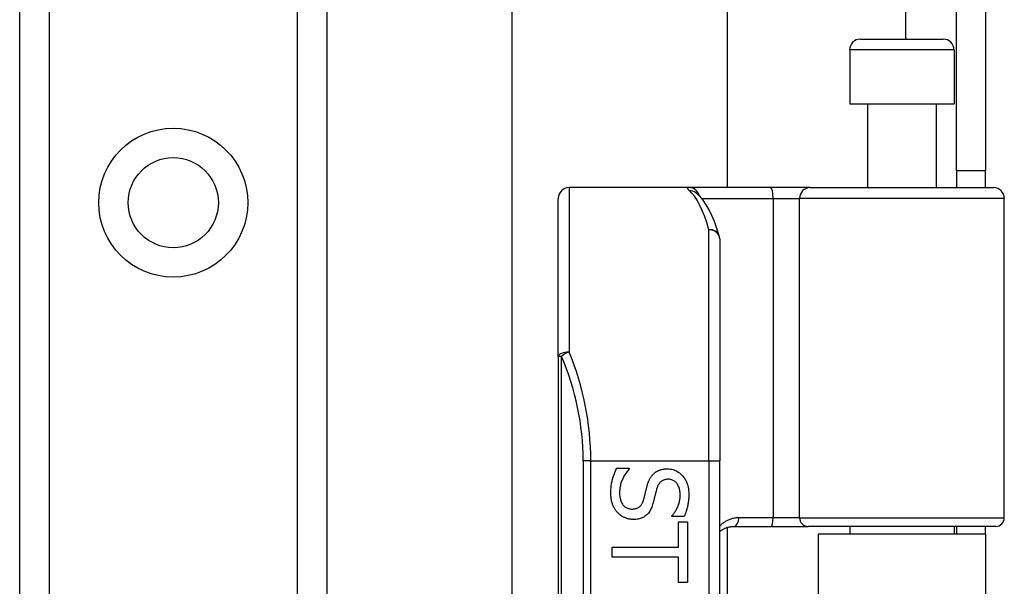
# Model space of a CAD drawing. Header units: inches. Extents: x 3.3 to 80.3, y 4.6 to 43.1.
# Tile 29 of 80: x 17.4 to 19.2, y 17.7 to 18.8. Entities that reach past the tile are written whole.
import ezdxf

# ---------------------------------------------------------------- set-up
doc = ezdxf.new("R2010")
doc.units = ezdxf.units.IN
doc.header["$MEASUREMENT"] = 0
doc.layers.add('Visible Edges(ANSI)', color=7, linetype='Continuous', lineweight=25)
doc.layers.add('Visible Tangent Edges(ANSI)', color=7, linetype='Continuous', lineweight=25)

msp = doc.modelspace()

# ---------------------------------------------------------------- linework, layer by layer
at = {"layer": 'Visible Edges(ANSI)'}
for p, q in [((17.4051, 14.1755), (17.4051, 31.5613)), ((17.9671, 31.5613), (17.9671, 14.1755)), ((18.306, 17.6518), (18.306, 28.0849)), ((18.6997, 27.2699), (18.6997, 18.4669)), ((19.1191, 18.4979), (19.1191, 18.8099)), ((19.1721, 18.8099), (19.1721, 18.4979)), ((18.9433, 18.7385), (19.0949, 18.7385)), ((18.9237, 18.7189), (18.9237, 18.6204)), ((19.1146, 18.7189), (19.1146, 18.6204)), ((18.9237, 18.6204), (19.1146, 18.6204)), ((18.9561, 18.6204), (18.9561, 18.4669)), ((19.0821, 18.6204), (19.0821, 18.4669)), ((19.1191, 18.4979), (19.1721, 18.4979)), ((19.1191, 18.4979), (19.1191, 18.4669)), ((19.1721, 18.4669), (19.1721, 18.4979)), ((18.6298, 18.4669), (18.4103, 18.4669)), ((18.7792, 18.4669), (18.6298, 18.4669)), ((18.8516, 18.4669), (18.7792, 18.4669)), ((18.8516, 18.4669), (19.187, 18.4669)), ((18.6425, 18.4575), (18.642, 18.4578)), ((18.3906, 18.158), (18.3906, 18.4472)), ((19.2066, 17.8626), (19.2066, 18.4472)), ((18.6859, 18.3732), (18.6859, 17.9669)), ((18.3906, 18.158), (18.3906, 16.2758)), ((18.6859, 16.4669), (18.6859, 17.9669)), ((18.4975, 17.9532), (18.5205, 17.9532)), ((18.5205, 17.9532), (18.5205, 17.9518)), ((18.5986, 17.8648), (18.5986, 17.8662)), ((18.6205, 17.8648), (18.5986, 17.8648)), ((18.6107, 17.8549), (18.627, 17.8549)), ((18.6107, 17.8087), (18.6107, 17.8549)), ((18.627, 17.8549), (18.627, 17.7441)), ((18.6997, 17.8449), (18.6997, 16.5888)), ((18.7117, 17.8468), (18.7801, 17.8468)), ((18.7801, 17.8468), (18.8476, 17.8468)), ((19.1909, 17.8468), (18.8476, 17.8468)), ((18.9237, 17.8468), (18.9237, 17.8324)), ((19.1146, 17.8468), (19.1146, 17.8324)), ((19.1191, 17.8468), (19.1191, 17.8324)), ((19.1721, 17.8324), (19.1721, 17.8468)), ((19.1721, 17.8324), (18.8661, 17.8324)), ((18.8661, 17.8324), (18.8661, 16.6014)), ((19.1721, 17.8324), (19.1721, 16.6014)), ((18.4892, 17.7903), (18.4892, 17.8087)), ((18.4892, 17.8087), (18.6107, 17.8087)), ((18.6107, 17.7903), (18.4892, 17.7903)), ((18.6107, 17.7441), (18.6107, 17.7903)), ((18.627, 17.7441), (18.6107, 17.7441))]:
    msp.add_line(p, q, dxfattribs=at)
at = {"layer": 'Visible Edges(ANSI)', "flags": 128}
for points in [[(18.685, 18.3789), (18.6807, 18.3923), (18.6762, 18.4046), (18.6714, 18.4159), (18.6665, 18.4262), (18.6612, 18.4355), (18.6556, 18.4438), (18.6494, 18.4512), (18.6425, 18.4575)], [(18.4867, 17.9079), (18.4868, 17.9104), (18.4868, 17.9128), (18.4869, 17.9151), (18.4871, 17.9174), (18.4873, 17.9196), (18.4875, 17.9218), (18.4878, 17.9239), (18.4881, 17.9259), (18.4885, 17.9279), (18.4889, 17.9298), (18.4894, 17.9316), (18.4899, 17.9334), (18.4904, 17.9351), (18.491, 17.9369), (18.4915, 17.9386), (18.4921, 17.9403), (18.4927, 17.9419), (18.4933, 17.9436), (18.494, 17.9452), (18.4946, 17.9468), (18.4953, 17.9484), (18.496, 17.95), (18.4967, 17.9516), (18.4975, 17.9532)], [(18.5205, 17.9518), (18.5191, 17.9503), (18.5177, 17.9487), (18.5165, 17.9471), (18.5152, 17.9455), (18.5141, 17.9439), (18.5129, 17.9422), (18.5119, 17.9404), (18.5108, 17.9387), (18.5099, 17.9369), (18.509, 17.9351), (18.5081, 17.9332), (18.5073, 17.9313), (18.5065, 17.9294), (18.5059, 17.9275), (18.5052, 17.9257), (18.5047, 17.9238), (18.5042, 17.9219), (18.5038, 17.9201), (18.5034, 17.9183), (18.5031, 17.9164), (18.5029, 17.9146), (18.5027, 17.9128), (18.5026, 17.911), (18.5026, 17.9093)], [(18.553, 17.9204), (18.5533, 17.9216), (18.5536, 17.9228), (18.554, 17.9239), (18.5543, 17.925), (18.5547, 17.9261), (18.5551, 17.9272), (18.5555, 17.9283), (18.5559, 17.9293), (18.5563, 17.9303), (18.5568, 17.9313), (18.5572, 17.9323), (18.5577, 17.9332), (18.5582, 17.9342), (18.5587, 17.9351), (18.5592, 17.936), (18.5598, 17.9368), (18.5604, 17.9377), (18.561, 17.9385), (18.5616, 17.9394), (18.5623, 17.9402), (18.563, 17.941), (18.5637, 17.9417), (18.5644, 17.9425), (18.5651, 17.9432)], [(18.5651, 17.9432), (18.5659, 17.9439), (18.5667, 17.9446), (18.5675, 17.9452), (18.5684, 17.9458), (18.5692, 17.9464), (18.5701, 17.947), (18.571, 17.9475), (18.5719, 17.948), (18.5729, 17.9485), (18.5739, 17.949), (18.5748, 17.9494), (18.5759, 17.9498), (18.5769, 17.9502), (18.578, 17.9505), (18.579, 17.9508), (18.5802, 17.9511), (18.5813, 17.9514), (18.5825, 17.9516), (18.5837, 17.9517), (18.5849, 17.9519), (18.5861, 17.952), (18.5874, 17.9521), (18.5887, 17.9521), (18.59, 17.9521)], [(18.59, 17.9521), (18.5928, 17.9521), (18.5955, 17.9518), (18.5981, 17.9513), (18.6006, 17.9507), (18.6031, 17.9499), (18.6054, 17.9489), (18.6077, 17.9477), (18.61, 17.9463), (18.6121, 17.9448), (18.6142, 17.9431), (18.6162, 17.9412), (18.6181, 17.9391), (18.6199, 17.9369), (18.6216, 17.9345), (18.6231, 17.9321), (18.6244, 17.9296), (18.6256, 17.927), (18.6266, 17.9242), (18.6275, 17.9214), (18.6282, 17.9185), (18.6287, 17.9155), (18.6291, 17.9123), (18.6294, 17.9091), (18.6295, 17.9058)], [(18.5919, 17.9331), (18.5905, 17.933), (18.5891, 17.9329), (18.5878, 17.9328), (18.5865, 17.9325), (18.5853, 17.9322), (18.5841, 17.9319), (18.583, 17.9315), (18.5819, 17.931), (18.5808, 17.9304), (18.5799, 17.9298), (18.5789, 17.9292), (18.578, 17.9284), (18.5772, 17.9276), (18.5764, 17.9268), (18.5756, 17.9258), (18.5749, 17.9249), (18.5742, 17.9239), (18.5736, 17.9228), (18.5729, 17.9216), (18.5724, 17.9204), (18.5718, 17.9192), (18.5714, 17.9179), (18.5709, 17.9165), (18.5705, 17.9151)], [(18.6136, 17.9046), (18.6136, 17.9067), (18.6134, 17.9087), (18.6132, 17.9106), (18.6129, 17.9125), (18.6126, 17.9143), (18.6121, 17.9161), (18.6116, 17.9178), (18.6109, 17.9194), (18.6102, 17.9209), (18.6094, 17.9224), (18.6086, 17.9238), (18.6076, 17.9252), (18.6066, 17.9264), (18.6055, 17.9276), (18.6044, 17.9286), (18.6032, 17.9296), (18.602, 17.9304), (18.6007, 17.9311), (18.5994, 17.9317), (18.598, 17.9322), (18.5966, 17.9326), (18.5951, 17.9328), (18.5935, 17.933), (18.5919, 17.9331)], [(18.4993, 17.872), (18.4983, 17.8731), (18.4973, 17.8742), (18.4964, 17.8754), (18.4955, 17.8766), (18.4947, 17.8778), (18.4939, 17.879), (18.4932, 17.8803), (18.4925, 17.8816), (18.4918, 17.8829), (18.4911, 17.8842), (18.4905, 17.8856), (18.49, 17.8869), (18.4895, 17.8884), (18.489, 17.8898), (18.4886, 17.8914), (18.4882, 17.893), (18.4878, 17.8947), (18.4876, 17.8964), (18.4873, 17.8982), (18.4871, 17.9), (18.4869, 17.9019), (18.4868, 17.9038), (18.4868, 17.9059), (18.4867, 17.9079)], [(18.5026, 17.9093), (18.5026, 17.9068), (18.5028, 17.9044), (18.503, 17.9021), (18.5033, 17.9), (18.5037, 17.8979), (18.5042, 17.8959), (18.5047, 17.8941), (18.5054, 17.8923), (18.5062, 17.8907), (18.507, 17.8891), (18.5079, 17.8877), (18.5089, 17.8863), (18.51, 17.8851), (18.5111, 17.884), (18.5123, 17.8829), (18.5136, 17.882), (18.5149, 17.8812), (18.5162, 17.8805), (18.5177, 17.8799), (18.5191, 17.8794), (18.5207, 17.879), (18.5223, 17.8788), (18.5239, 17.8786), (18.5256, 17.8786)], [(18.5467, 17.8955), (18.547, 17.8966), (18.5473, 17.8976), (18.5476, 17.8987), (18.5478, 17.8997), (18.5481, 17.9007), (18.5484, 17.9016), (18.5486, 17.9026), (18.5488, 17.9035), (18.5491, 17.9045), (18.5493, 17.9054), (18.5495, 17.9063), (18.5497, 17.9072), (18.5499, 17.9081), (18.5502, 17.909), (18.5504, 17.91), (18.5506, 17.911), (18.5509, 17.9121), (18.5511, 17.9132), (18.5514, 17.9143), (18.5517, 17.9154), (18.552, 17.9166), (18.5523, 17.9179), (18.5526, 17.9191), (18.553, 17.9204)], [(18.5705, 17.9151), (18.5702, 17.9141), (18.57, 17.9131), (18.5697, 17.912), (18.5694, 17.9109), (18.5691, 17.9098), (18.5688, 17.9086), (18.5685, 17.9074), (18.5682, 17.9062), (18.5679, 17.9049), (18.5676, 17.9036), (18.5673, 17.9022), (18.5669, 17.9008), (18.5666, 17.8995), (18.5663, 17.8981), (18.5659, 17.8968), (18.5656, 17.8955), (18.5653, 17.8943), (18.565, 17.8931), (18.5647, 17.892), (18.5644, 17.8909), (18.5641, 17.8898), (18.5638, 17.8888), (18.5635, 17.8878), (18.5632, 17.8868)], [(18.5256, 17.8786), (18.527, 17.8786), (18.5283, 17.8787), (18.5295, 17.8788), (18.5308, 17.879), (18.5319, 17.8793), (18.5331, 17.8796), (18.5342, 17.8799), (18.5352, 17.8804), (18.5362, 17.8809), (18.5372, 17.8814), (18.5381, 17.882), (18.539, 17.8826), (18.5398, 17.8833), (18.5406, 17.8841), (18.5414, 17.885), (18.5421, 17.8859), (18.5428, 17.8869), (18.5435, 17.8879), (18.5441, 17.889), (18.5447, 17.8902), (18.5453, 17.8914), (18.5458, 17.8927), (18.5463, 17.8941), (18.5467, 17.8955)], [(18.5986, 17.8662), (18.5996, 17.8673), (18.6006, 17.8685), (18.6016, 17.8697), (18.6025, 17.871), (18.6034, 17.8723), (18.6043, 17.8737), (18.6051, 17.8751), (18.606, 17.8766), (18.6068, 17.8781), (18.6076, 17.8797), (18.6084, 17.8813), (18.6091, 17.883), (18.6098, 17.8847), (18.6105, 17.8865), (18.6111, 17.8882), (18.6116, 17.89), (18.6121, 17.8918), (18.6125, 17.8936), (18.6128, 17.8954), (18.6131, 17.8972), (18.6133, 17.899), (18.6135, 17.9008), (18.6136, 17.9027), (18.6136, 17.9046)], [(18.6295, 17.9058), (18.6294, 17.9039), (18.6294, 17.902), (18.6293, 17.9001), (18.6292, 17.8982), (18.6291, 17.8964), (18.6289, 17.8945), (18.6287, 17.8927), (18.6284, 17.8909), (18.6282, 17.8891), (18.6279, 17.8874), (18.6275, 17.8856), (18.6272, 17.8839), (18.6268, 17.8822), (18.6263, 17.8805), (18.6259, 17.8789), (18.6254, 17.8772), (18.6249, 17.8756), (18.6244, 17.874), (18.6238, 17.8724), (18.6232, 17.8709), (18.6226, 17.8693), (18.6219, 17.8678), (18.6212, 17.8663), (18.6205, 17.8648)], [(18.5285, 17.8595), (18.5272, 17.8595), (18.5258, 17.8596), (18.5245, 17.8597), (18.5231, 17.8598), (18.5218, 17.86), (18.5204, 17.8603), (18.5191, 17.8606), (18.5178, 17.8609), (18.5165, 17.8613), (18.5152, 17.8618), (18.5138, 17.8622), (18.5125, 17.8628), (18.5113, 17.8633), (18.51, 17.8639), (18.5088, 17.8646), (18.5076, 17.8652), (18.5064, 17.866), (18.5053, 17.8667), (18.5042, 17.8675), (18.5032, 17.8683), (18.5021, 17.8692), (18.5011, 17.8701), (18.5002, 17.871), (18.4993, 17.872)], [(18.5632, 17.8868), (18.5625, 17.8845), (18.5617, 17.8823), (18.5608, 17.8802), (18.5598, 17.8782), (18.5588, 17.8763), (18.5578, 17.8745), (18.5567, 17.8729), (18.5555, 17.8713), (18.5542, 17.8698), (18.5529, 17.8685), (18.5515, 17.8672), (18.5501, 17.8661), (18.5486, 17.865), (18.5471, 17.864), (18.5455, 17.8632), (18.5438, 17.8624), (18.5421, 17.8617), (18.5403, 17.8611), (18.5385, 17.8606), (18.5366, 17.8602), (18.5347, 17.8599), (18.5327, 17.8596), (18.5306, 17.8595), (18.5285, 17.8595)], [(18.6859, 17.8372), (18.6868, 17.838), (18.6877, 17.8387), (18.6886, 17.8393), (18.6895, 17.84), (18.6905, 17.8406), (18.6914, 17.8412), (18.6924, 17.8418), (18.6934, 17.8423), (18.6944, 17.8428), (18.6955, 17.8433), (18.6965, 17.8438), (18.6976, 17.8442), (18.6987, 17.8446), (18.6998, 17.845), (18.7009, 17.8453), (18.7021, 17.8456), (18.7032, 17.8459), (18.7044, 17.8461), (18.7056, 17.8463), (18.7068, 17.8465), (18.708, 17.8466), (18.7092, 17.8467), (18.7104, 17.8468), (18.7117, 17.8468)]]:
    msp.add_lwpolyline(points, dxfattribs=at)
at = {"layer": 'Visible Edges(ANSI)'}
msp.add_circle((17.6861, 18.4393), 0.0825, dxfattribs=at)
for centre, radius, start, end in [((18.9433, 18.7189), 0.0197, 90, 180), ((19.0949, 18.7189), 0.0197, 0, 90), ((18.4103, 18.4472), 0.0197, 90, 180), ((19.187, 18.4472), 0.0197, 0, 90), ((18.6662, 18.3732), 0.0197, 0, 17.0415), ((19.1909, 17.8626), 0.0157, 270, 0)]:
    msp.add_arc(centre, radius, start, end, dxfattribs=at)
at = {"layer": 'Visible Tangent Edges(ANSI)'}
for p, q in [((17.459, 31.5613), (17.459, 14.1755)), ((17.9133, 14.1755), (17.9133, 31.5613)), ((19.0261, 26.9982), (19.0261, 18.7385)), ((19.1146, 18.7189), (18.9237, 18.7189)), ((18.4103, 18.4669), (18.4103, 18.1658)), ((18.6529, 18.4472), (18.7837, 18.4472)), ((18.7837, 18.4472), (18.7837, 17.8626)), ((18.7837, 18.4472), (18.8319, 18.4472)), ((19.2066, 18.4472), (18.8319, 18.4472)), ((18.8319, 17.8626), (18.8319, 18.4472)), ((18.6662, 17.9669), (18.6662, 18.3898)), ((18.3964, 18.158), (18.3906, 18.158)), ((18.3964, 16.2758), (18.3964, 18.158)), ((18.45, 17.9669), (18.4361, 17.9669)), ((18.4361, 17.9669), (18.4361, 16.4669)), ((18.45, 17.9669), (18.6662, 17.9669)), ((18.45, 16.4669), (18.45, 17.9669)), ((18.6662, 17.9669), (18.6662, 16.4669)), ((18.6662, 17.9669), (18.6859, 17.9669)), ((18.7837, 17.8626), (18.7208, 17.8626)), ((18.8319, 17.8626), (18.7837, 17.8626)), ((18.8319, 17.8626), (19.2066, 17.8626))]:
    msp.add_line(p, q, dxfattribs=at)
at = {"layer": 'Visible Tangent Edges(ANSI)', "flags": 128}
for points in [[(18.6298, 18.4669), (18.6293, 18.4669), (18.6288, 18.4668), (18.6284, 18.4668), (18.6281, 18.4667), (18.6278, 18.4666), (18.6275, 18.4665), (18.6273, 18.4664), (18.6271, 18.4663), (18.627, 18.4661), (18.6269, 18.4659), (18.6269, 18.4657), (18.6269, 18.4655), (18.6269, 18.4653), (18.627, 18.465), (18.6272, 18.4647), (18.6273, 18.4644), (18.6276, 18.4641), (18.6279, 18.4638), (18.6282, 18.4634), (18.6285, 18.4631), (18.6289, 18.4627), (18.6294, 18.4623), (18.6299, 18.4618), (18.6304, 18.4614)], [(18.7208, 17.8626), (18.7191, 17.8625), (18.7174, 17.8624), (18.7158, 17.8623), (18.7141, 17.8621), (18.7125, 17.8618), (18.7108, 17.8615), (18.7092, 17.8611), (18.7077, 17.8607), (18.7061, 17.8602), (18.7046, 17.8596), (18.7031, 17.8591), (18.7016, 17.8584), (18.7001, 17.8577), (18.6987, 17.857), (18.6973, 17.8562), (18.6959, 17.8554), (18.6946, 17.8546), (18.6933, 17.8537), (18.692, 17.8527), (18.6907, 17.8518), (18.6895, 17.8507), (18.6883, 17.8497), (18.6871, 17.8485), (18.6859, 17.8474)]]:
    msp.add_lwpolyline(points, dxfattribs=at)
at = {"layer": 'Visible Tangent Edges(ANSI)'}
msp.add_circle((17.6861, 18.4393), 0.1363, dxfattribs=at)
msp.add_arc((17.9557, 17.9669), 0.4803, 0, 23.4439, dxfattribs=at)
for centre, major_axis, ratio, start_param, end_param in [((18.6298, 18.4472), (0, 0.0197), 0.985236, 4.962801, 6.283185), ((18.7792, 18.4472), (0, 0.0197), 0.225879, 4.712389, 6.283185), ((18.8516, 18.4472), (0, 0.0197), 0.998608, 0, 1.570796), ((18.6304, 18.4419), (0.012, 0.0156), 0.971402, 0, 0.672693), ((18.6167, 17.9669), (0, -0.5), 0.185699, 2.578938, 2.993098), ((18.6662, 18.3732), (0.0188, 0.0058), 0.834757, 0, 1.320298), ((18.6662, 18.3732), (0.0197, 0), 0.845842, 0, 1.570796), ((18.4103, 18.158), (-0.0197, 0), 0.39785, 4.712389, 6.283185), ((18.4103, 18.158), (0.0181, 0.0078), 0.369668, 1.411843, 2.276718), ((17.9697, 17.9669), (0, 0.5), 0.96063, 4.712389, 5.121562), ((18.7117, 17.8626), (0, -0.0157), 0.580671, 0, 1.570796), ((18.7801, 17.8626), (0, -0.0157), 0.225879, 0, 1.570796), ((18.8476, 17.8626), (0, -0.0157), 0.998608, 4.712389, 6.283185)]:
    msp.add_ellipse(centre, major_axis=major_axis, ratio=ratio, start_param=start_param, end_param=end_param, dxfattribs=at)

doc.saveas('drawing.dxf')
